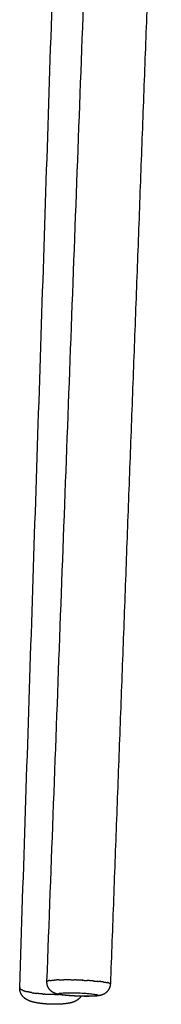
# Model space of a CAD drawing. Header units: millimetres. Extents: x -5760 to -4655, y 0 to 2250.
# Tile 8 of 12: x -5064 to -5029, y 1257 to 1506. Entities that reach past the tile are written whole.
import ezdxf

# ---------------------------------------------------------------- set-up
doc = ezdxf.new("R2010")
doc.units = ezdxf.units.MM
doc.header["$MEASUREMENT"] = 0
doc.layers.add('Make2D$visible$lines', color=7, linetype='Continuous', true_color=0x000000)

msp = doc.modelspace()

# ---------------------------------------------------------------- linework, layer by layer
at = {"layer": 'Make2D$visible$lines'}
for points, degree in [([(-5057.54, 1263.1), (-5044.13, 1621.13), (-5030.71, 1979.15)], 2), ([(-5064.41, 1261.55), (-5052.66, 1618.21), (-5040.9, 1974.87)], 2), ([(-5028.7, 1605.62), (-5035.13, 1434.06), (-5041.55, 1262.51)], 2), ([(-5064.39, 1261.41), (-5064.39, 1261.42), (-5064.39, 1261.42), (-5064.4, 1261.43)], 3), ([(-5064.37, 1261.37), (-5064.37, 1261.38), (-5064.38, 1261.39), (-5064.38, 1261.4)], 3), ([(-5064.35, 1261.34), (-5064.35, 1261.35), (-5064.36, 1261.35), (-5064.36, 1261.36)], 3), ([(-5057.52, 1263.15), (-5057.52, 1263.15), (-5057.52, 1263.14), (-5057.53, 1263.14)], 3), ([(-5057.5, 1263.16), (-5057.5, 1263.16), (-5057.51, 1263.16), (-5057.51, 1263.15)], 3), ([(-5057.48, 1263.18), (-5057.48, 1263.18), (-5057.49, 1263.17), (-5057.49, 1263.17)], 3), ([(-5057.34, 1263.23), (-5057.35, 1263.23), (-5057.35, 1263.23), (-5057.35, 1263.23)], 3), ([(-5057.32, 1263.24), (-5057.33, 1263.24), (-5057.33, 1263.24), (-5057.33, 1263.24)], 3), ([(-5057.3, 1263.25), (-5057.3, 1263.25), (-5057.31, 1263.25), (-5057.31, 1263.24)], 3), ([(-5057.28, 1263.25), (-5057.28, 1263.25), (-5057.28, 1263.25), (-5057.29, 1263.25)], 3), ([(-5057.25, 1263.26), (-5057.25, 1263.26), (-5057.26, 1263.26), (-5057.26, 1263.26)], 3), ([(-5057.23, 1263.27), (-5057.23, 1263.27), (-5057.23, 1263.27), (-5057.23, 1263.26)], 3), ([(-5056.74, 1263.35), (-5056.74, 1263.35), (-5056.74, 1263.35), (-5056.74, 1263.35)], 3), ([(-5056.69, 1263.36), (-5056.69, 1263.36), (-5056.69, 1263.36), (-5056.7, 1263.36)], 3), ([(-5056.64, 1263.36), (-5056.65, 1263.36), (-5056.65, 1263.36), (-5056.65, 1263.36)], 3), ([(-5055.81, 1263.44), (-5055.82, 1263.44), (-5055.82, 1263.44), (-5055.82, 1263.44)], 3), ([(-5053.23, 1263.51), (-5053.26, 1263.51), (-5053.29, 1263.51), (-5053.31, 1263.51)], 3), ([(-5051.69, 1263.51), (-5051.71, 1263.51), (-5051.73, 1263.51), (-5051.75, 1263.51)], 3), ([(-5051.6, 1263.51), (-5051.62, 1263.51), (-5051.64, 1263.51), (-5051.66, 1263.51)], 3), ([(-5051.51, 1263.5), (-5051.53, 1263.5), (-5051.54, 1263.5), (-5051.56, 1263.5)], 3), ([(-5051.42, 1263.5), (-5051.43, 1263.5), (-5051.45, 1263.5), (-5051.47, 1263.5)], 3), ([(-5051.32, 1263.5), (-5051.34, 1263.5), (-5051.36, 1263.5), (-5051.38, 1263.5)], 3), ([(-5051.23, 1263.5), (-5051.25, 1263.5), (-5051.27, 1263.5), (-5051.28, 1263.5)], 3), ([(-5048.52, 1263.41), (-5048.55, 1263.41), (-5048.58, 1263.41), (-5048.61, 1263.41)], 3), ([(-5047.72, 1263.37), (-5047.74, 1263.37), (-5047.76, 1263.37), (-5047.77, 1263.37)], 3), ([(-5047.63, 1263.36), (-5047.65, 1263.36), (-5047.66, 1263.36), (-5047.68, 1263.36)], 3), ([(-5047.54, 1263.35), (-5047.55, 1263.36), (-5047.57, 1263.36), (-5047.59, 1263.36)], 3), ([(-5047.44, 1263.35), (-5047.46, 1263.35), (-5047.48, 1263.35), (-5047.5, 1263.35)], 3), ([(-5045.88, 1263.24), (-5045.9, 1263.24), (-5045.93, 1263.25), (-5045.95, 1263.25)], 3), ([(-5045.79, 1263.23), (-5045.81, 1263.24), (-5045.84, 1263.24), (-5045.86, 1263.24)], 3), ([(-5043.28, 1262.97), (-5043.28, 1262.97), (-5043.28, 1262.97), (-5043.29, 1262.97)], 3), ([(-5042.45, 1262.83), (-5042.45, 1262.83), (-5042.45, 1262.84), (-5042.45, 1262.84)], 3), ([(-5042.4, 1262.83), (-5042.4, 1262.83), (-5042.41, 1262.83), (-5042.41, 1262.83)], 3), ([(-5042.36, 1262.82), (-5042.36, 1262.82), (-5042.36, 1262.82), (-5042.36, 1262.82)], 3), ([(-5041.86, 1262.69), (-5041.87, 1262.69), (-5041.87, 1262.69), (-5041.87, 1262.7)], 3), ([(-5041.84, 1262.68), (-5041.84, 1262.69), (-5041.84, 1262.69), (-5041.85, 1262.69)], 3), ([(-5041.81, 1262.68), (-5041.82, 1262.68), (-5041.82, 1262.68), (-5041.82, 1262.68)], 3), ([(-5041.79, 1262.67), (-5041.79, 1262.67), (-5041.79, 1262.67), (-5041.8, 1262.67)], 3), ([(-5041.77, 1262.66), (-5041.77, 1262.66), (-5041.77, 1262.66), (-5041.78, 1262.66)], 3), ([(-5041.74, 1262.65), (-5041.75, 1262.65), (-5041.75, 1262.65), (-5041.75, 1262.65)], 3), ([(-5041.61, 1262.58), (-5041.61, 1262.58), (-5041.62, 1262.58), (-5041.62, 1262.59)], 3), ([(-5041.59, 1262.56), (-5041.59, 1262.57), (-5041.6, 1262.57), (-5041.6, 1262.57)], 3), ([(-5041.57, 1262.55), (-5041.58, 1262.55), (-5041.58, 1262.55), (-5041.58, 1262.56)], 3), ([(-5064.21, 1261.2), (-5064.22, 1261.2), (-5064.22, 1261.2), (-5064.22, 1261.21)], 3), ([(-5064.19, 1261.18), (-5064.2, 1261.18), (-5064.2, 1261.19), (-5064.2, 1261.19)], 3), ([(-5064.17, 1261.16), (-5064.17, 1261.17), (-5064.18, 1261.17), (-5064.18, 1261.17)], 3), ([(-5064.15, 1261.15), (-5064.15, 1261.15), (-5064.15, 1261.15), (-5064.16, 1261.15)], 3), ([(-5064.12, 1261.13), (-5064.12, 1261.13), (-5064.13, 1261.13), (-5064.13, 1261.13)], 3), ([(-5064.1, 1261.11), (-5064.1, 1261.11), (-5064.1, 1261.11), (-5064.1, 1261.12)], 3), ([(-5063.61, 1260.86), (-5063.61, 1260.86), (-5063.61, 1260.86), (-5063.61, 1260.86)], 3), ([(-5063.56, 1260.84), (-5063.56, 1260.84), (-5063.56, 1260.85), (-5063.57, 1260.85)], 3), ([(-5063.51, 1260.83), (-5063.52, 1260.83), (-5063.52, 1260.83), (-5063.52, 1260.83)], 3), ([(-5062.68, 1260.56), (-5062.68, 1260.56), (-5062.69, 1260.57), (-5062.69, 1260.57)], 3), ([(-5060.1, 1260.09), (-5060.13, 1260.1), (-5060.15, 1260.1), (-5060.18, 1260.1)], 3), ([(-5058.47, 1259.92), (-5058.49, 1259.93), (-5058.51, 1259.93), (-5058.52, 1259.93)], 3), ([(-5058.38, 1259.92), (-5058.39, 1259.92), (-5058.41, 1259.92), (-5058.43, 1259.92)], 3), ([(-5058.28, 1259.91), (-5058.3, 1259.91), (-5058.32, 1259.91), (-5058.34, 1259.91)], 3), ([(-5058.19, 1259.9), (-5058.21, 1259.9), (-5058.23, 1259.91), (-5058.24, 1259.91)], 3), ([(-5058.1, 1259.9), (-5058.12, 1259.9), (-5058.13, 1259.9), (-5058.15, 1259.9)], 3), ([(-5055.38, 1259.79), (-5055.42, 1259.79), (-5055.45, 1259.79), (-5055.48, 1259.79)], 3), ([(-5054.59, 1259.79), (-5054.61, 1259.79), (-5054.63, 1259.79), (-5054.64, 1259.79)], 3), ([(-5054.5, 1259.79), (-5054.52, 1259.79), (-5054.53, 1259.79), (-5054.55, 1259.79)], 3), ([(-5054.4, 1259.79), (-5054.42, 1259.79), (-5054.44, 1259.79), (-5054.46, 1259.79)], 3), ([(-5054.35, 1259.79), (-5054.36, 1259.79), (-5054.36, 1259.79), (-5054.37, 1259.79)], 3)]:
    msp.add_open_spline(points, degree=degree, dxfattribs=at)
for points, weights, degree, knots in [([(-5048.94, 1259.37), (-5049.1, 1259.13), (-5049.29, 1258.91), (-5049.5, 1258.72), (-5049.54, 1258.68), (-5049.62, 1258.61), (-5049.78, 1258.49), (-5050.09, 1258.27), (-5050.38, 1258.12), (-5050.58, 1258.03), (-5050.89, 1257.9), (-5051.21, 1257.8), (-5051.81, 1257.65), (-5052.11, 1257.6), (-5052.44, 1257.55), (-5053.05, 1257.46), (-5053.72, 1257.4), (-5054.46, 1257.37), (-5055.14, 1257.34), (-5055.83, 1257.34), (-5056.51, 1257.36), (-5057.2, 1257.38), (-5057.89, 1257.43), (-5058.57, 1257.5), (-5059.3, 1257.58), (-5059.97, 1257.68), (-5060.58, 1257.81), (-5060.9, 1257.88), (-5061.2, 1257.95), (-5061.79, 1258.13), (-5062.1, 1258.25), (-5062.39, 1258.4), (-5062.55, 1258.48), (-5062.71, 1258.57), (-5063.09, 1258.81), (-5063.29, 1258.98), (-5063.49, 1259.18), (-5063.75, 1259.45), (-5063.98, 1259.77), (-5064.32, 1260.54), (-5064.42, 1260.98), (-5064.42, 1261.43), (-5064.42, 1261.46), (-5064.41, 1261.49), (-5064.41, 1261.51)], [1, 0.994477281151, 0.994477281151, 1, 1, 1, 1, 1, 1, 1, 1, 1, 1, 1, 1, 1, 1, 1, 0.999569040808, 0.999569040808, 1, 0.999572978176, 0.999572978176, 1, 1, 1, 1, 1, 1, 1, 1, 1, 1, 1, 1, 1, 1, 1, 1, 1, 1, 1, 1, 1, 1], 3, [0, 0, 0, 0, 0.864092, 0.864092, 0.864092, 1.016709, 1.177037, 1.490298, 2.150517, 2.150517, 2.150517, 3.46566, 3.46566, 4.699154, 4.699154, 4.699154, 7.03018, 7.03018, 7.03018, 9.087504, 9.087504, 9.087504, 11.147926, 11.147926, 11.147926, 13.476441, 13.476441, 13.476441, 14.706078, 14.706078, 16.010039, 16.010039, 16.010039, 16.714186, 16.714186, 17.652707, 17.652707, 17.652707, 18.925345, 18.925345, 20.326243, 20.326243, 20.326243, 20.407514, 20.407514, 20.407514, 20.407514]), ([(-5064.41, 1261.55), (-5064.41, 1261.54), (-5064.41, 1261.53), (-5064.41, 1261.52), (-5064.41, 1261.52)], [0.995174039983, 0.997566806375, 1, 0.998781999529, 0.997574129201], 2, [7.78853835, 7.78853835, 7.78853835, 7.85378321, 7.85378321, 7.88644327, 7.88644327, 7.88644327]), ([(-5049.66, 1259.39), (-5050.31, 1259.42), (-5050.95, 1259.45), (-5051.6, 1259.5), (-5052.21, 1259.54), (-5052.82, 1259.59), (-5053.44, 1259.66), (-5053.71, 1259.7), (-5053.96, 1259.73), (-5054.46, 1259.81), (-5054.67, 1259.85), (-5054.9, 1259.91), (-5055.02, 1259.93), (-5055.14, 1259.97), (-5055.4, 1260.05), (-5055.55, 1260.11), (-5056.06, 1260.34), (-5056.42, 1260.58), (-5056.72, 1260.91), (-5057.26, 1261.48), (-5057.55, 1262.2), (-5057.55, 1262.99), (-5057.55, 1263.02), (-5057.55, 1263.06), (-5057.54, 1263.1)], [1, 0.999915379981, 0.999915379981, 1, 0.999807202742, 0.999807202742, 1, 1, 1, 1, 1, 1, 1, 1, 1, 1, 1, 1, 1, 0.953420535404, 0.953420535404, 1, 0.999887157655, 0.999887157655, 1], 3, [0, 0, 0, 0, 1.938372, 1.938372, 1.938372, 3.785817, 3.785817, 3.785817, 4.87597, 4.87597, 6.040803, 6.040803, 6.040803, 6.604459, 6.604459, 7.283496, 7.283496, 8.675672, 8.675672, 8.675672, 10.96623, 10.96623, 10.96623, 11.077822, 11.077822, 11.077822, 11.077822]), ([(-5041.55, 1262.49), (-5041.59, 1261.67), (-5041.93, 1260.93), (-5042.54, 1260.37), (-5042.85, 1260.08), (-5043.21, 1259.88), (-5043.73, 1259.68), (-5043.89, 1259.63), (-5044.17, 1259.56), (-5044.29, 1259.54), (-5044.4, 1259.52), (-5044.65, 1259.48), (-5044.86, 1259.45), (-5045.35, 1259.41), (-5045.6, 1259.4), (-5045.88, 1259.38), (-5046.5, 1259.36), (-5047.11, 1259.35), (-5047.72, 1259.35), (-5048.37, 1259.36), (-5049.02, 1259.37), (-5049.66, 1259.39)], [1, 0.948959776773, 0.948959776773, 1, 1, 1, 1, 1, 1, 1, 1, 1, 1, 1, 1, 1, 0.999803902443, 0.999803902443, 1, 0.999914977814, 0.999914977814, 1], 3, [0, 0, 0, 0, 2.398491, 2.398491, 2.398491, 3.735254, 3.735254, 4.428249, 4.428249, 4.995708, 4.995708, 4.995708, 6.160971, 6.160971, 7.253835, 7.253835, 7.253835, 9.095787, 9.095787, 9.095787, 11.032265, 11.032265, 11.032265, 11.032265])]:
    msp.add_rational_spline(points, weights, degree=degree, knots=knots, dxfattribs=at)
for points, weights in [([(-5064.4, 1261.44), (-5064.41, 1261.48), (-5064.41, 1261.52)], [1, 0.990283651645, 1]), ([(-5064.4, 1261.44), (-5064.4, 1261.44), (-5064.4, 1261.43)], [0.976888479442, 0.975348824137, 0.973828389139]), ([(-5064.39, 1261.41), (-5064.38, 1261.4), (-5064.38, 1261.4)], [0.968326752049, 0.966993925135, 0.96567657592]), ([(-5064.37, 1261.37), (-5064.37, 1261.37), (-5064.36, 1261.36)], [0.960140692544, 0.958969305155, 0.957810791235]), ([(-5064.35, 1261.34), (-5064.29, 1261.26), (-5064.22, 1261.21)], [1, 0.991999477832, 1]), ([(-5057.53, 1263.13), (-5057.54, 1263.12), (-5057.54, 1263.1)], [1, 0.958692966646, 1]), ([(-5057.53, 1263.13), (-5057.53, 1263.14), (-5057.53, 1263.14)], [0.976899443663, 0.97535423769, 0.973828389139]), ([(-5057.52, 1263.15), (-5057.51, 1263.15), (-5057.51, 1263.15)], [0.96832502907, 0.966993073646, 0.96567657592]), ([(-5057.5, 1263.16), (-5057.5, 1263.17), (-5057.49, 1263.17)], [0.960129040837, 0.958963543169, 0.957810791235]), ([(-5057.48, 1263.18), (-5057.42, 1263.21), (-5057.35, 1263.23)], [1, 0.9946639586, 1]), ([(-5057.34, 1263.23), (-5057.34, 1263.24), (-5057.33, 1263.24)], [0.924533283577, 0.923647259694, 0.922772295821]), ([(-5057.32, 1263.24), (-5057.32, 1263.24), (-5057.31, 1263.24)], [0.921436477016, 0.920543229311, 0.919661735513]), ([(-5057.3, 1263.25), (-5057.29, 1263.25), (-5057.29, 1263.25)], [0.918418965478, 0.917514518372, 0.91662268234]), ([(-5057.28, 1263.25), (-5057.27, 1263.26), (-5057.26, 1263.26)], [0.915479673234, 0.914560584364, 0.9136551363]), ([(-5057.25, 1263.26), (-5057.24, 1263.26), (-5057.23, 1263.26)], [0.912617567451, 0.911680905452, 0.910759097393]), ([(-5057.23, 1263.27), (-5057.22, 1263.27), (-5057.21, 1263.27)], [0.909831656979, 0.90887498, 0.90793456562]), ([(-5056.78, 1263.35), (-5057, 1263.32), (-5057.21, 1263.27)], [1, 0.998890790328, 1]), ([(-5056.78, 1263.35), (-5056.76, 1263.35), (-5056.74, 1263.35)], [0.87941151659, 0.87855290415, 0.877722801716]), ([(-5056.74, 1263.35), (-5056.72, 1263.35), (-5056.7, 1263.36)], [0.877494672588, 0.876683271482, 0.875899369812]), ([(-5056.69, 1263.36), (-5056.67, 1263.36), (-5056.65, 1263.36)], [0.875655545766, 0.874888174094, 0.874147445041]), ([(-5056.64, 1263.36), (-5056.23, 1263.41), (-5055.82, 1263.44)], [1, 0.999656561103, 1]), ([(-5055.81, 1263.44), (-5055.75, 1263.44), (-5055.69, 1263.45)], [0.85637446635, 0.855776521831, 0.855305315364]), ([(-5054.52, 1263.49), (-5055.1, 1263.48), (-5055.69, 1263.45)], [1, 0.99986391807, 1]), ([(-5054.52, 1263.49), (-5053.91, 1263.51), (-5053.31, 1263.51)], [1, 0.999944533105, 1]), ([(-5053.23, 1263.51), (-5053.23, 1263.51), (-5053.22, 1263.51)], [0.873896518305, 0.874021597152, 0.874147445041]), ([(-5051.78, 1263.51), (-5052.5, 1263.52), (-5053.22, 1263.51)], [1, 0.999957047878, 1]), ([(-5051.78, 1263.51), (-5051.76, 1263.51), (-5051.75, 1263.51)], [0.909826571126, 0.910290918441, 0.910759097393]), ([(-5051.69, 1263.51), (-5051.67, 1263.51), (-5051.66, 1263.51)], [0.912616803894, 0.913133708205, 0.9136551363]), ([(-5051.6, 1263.51), (-5051.58, 1263.5), (-5051.56, 1263.5)], [0.915483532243, 0.9160505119, 0.91662268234]), ([(-5051.51, 1263.5), (-5051.49, 1263.5), (-5051.47, 1263.5)], [0.918427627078, 0.919041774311, 0.919661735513]), ([(-5051.42, 1263.5), (-5051.4, 1263.5), (-5051.38, 1263.5)], [0.921449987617, 0.922107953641, 0.922772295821]), ([(-5051.32, 1263.5), (-5051.3, 1263.5), (-5051.28, 1263.5)], [0.924551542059, 0.925249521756, 0.925954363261]), ([(-5051.23, 1263.5), (-5050.93, 1263.49), (-5050.63, 1263.49)], [1, 0.999994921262, 1]), ([(-5048.65, 1263.41), (-5049.64, 1263.46), (-5050.63, 1263.49)], [1, 0.999948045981, 1]), ([(-5048.65, 1263.41), (-5048.63, 1263.41), (-5048.61, 1263.41)], [0.957810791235, 0.957001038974, 0.956197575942]), ([(-5048.52, 1263.41), (-5048.15, 1263.39), (-5047.77, 1263.37)], [1, 0.999992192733, 1]), ([(-5047.72, 1263.37), (-5047.7, 1263.36), (-5047.68, 1263.36)], [0.922772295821, 0.922108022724, 0.921450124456]), ([(-5047.63, 1263.36), (-5047.61, 1263.36), (-5047.59, 1263.36)], [0.919661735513, 0.919041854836, 0.918427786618]), ([(-5047.54, 1263.35), (-5047.52, 1263.35), (-5047.5, 1263.35)], [0.91662268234, 0.916050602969, 0.91548371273]), ([(-5047.44, 1263.35), (-5047.43, 1263.35), (-5047.41, 1263.35)], [0.9136551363, 0.913133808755, 0.912617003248]), ([(-5045.97, 1263.25), (-5046.69, 1263.3), (-5047.41, 1263.35)], [1, 0.999958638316, 1]), ([(-5045.97, 1263.25), (-5045.96, 1263.25), (-5045.95, 1263.25)], [0.875899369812, 0.875777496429, 0.875656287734]), ([(-5045.88, 1263.24), (-5045.87, 1263.24), (-5045.86, 1263.24)], [0.874147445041, 0.874021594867, 0.873896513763]), ([(-5045.79, 1263.23), (-5045.18, 1263.19), (-5044.58, 1263.12)], [1, 0.999945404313, 1]), ([(-5043.34, 1262.98), (-5043.96, 1263.06), (-5044.58, 1263.12)], [1, 0.999845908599, 1]), ([(-5043.34, 1262.98), (-5043.31, 1262.97), (-5043.29, 1262.97)], [0.855841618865, 0.856094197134, 0.856374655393]), ([(-5043.28, 1262.97), (-5042.86, 1262.91), (-5042.45, 1262.84)], [1, 0.999669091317, 1]), ([(-5042.45, 1262.83), (-5042.43, 1262.83), (-5042.41, 1262.83)], [0.874147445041, 0.874888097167, 0.875655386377]), ([(-5042.4, 1262.83), (-5042.38, 1262.82), (-5042.36, 1262.82)], [0.875899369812, 0.876683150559, 0.877494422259]), ([(-5042.36, 1262.82), (-5042.34, 1262.81), (-5042.32, 1262.81)], [0.877722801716, 0.878552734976, 0.879411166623]), ([(-5041.89, 1262.7), (-5042.1, 1262.76), (-5042.32, 1262.81)], [1, 0.998956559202, 1]), ([(-5041.89, 1262.7), (-5041.88, 1262.7), (-5041.87, 1262.7)], [0.90793456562, 0.908874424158, 0.909830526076]), ([(-5041.86, 1262.69), (-5041.85, 1262.69), (-5041.85, 1262.69)], [0.910759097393, 0.911680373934, 0.912616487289]), ([(-5041.84, 1262.68), (-5041.83, 1262.68), (-5041.82, 1262.68)], [0.9136551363, 0.914560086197, 0.915478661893]), ([(-5041.81, 1262.68), (-5041.81, 1262.67), (-5041.8, 1262.67)], [0.91662268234, 0.917514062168, 0.918418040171]), ([(-5041.79, 1262.67), (-5041.78, 1262.66), (-5041.78, 1262.66)], [0.919661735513, 0.920542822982, 0.921435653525]), ([(-5041.77, 1262.66), (-5041.76, 1262.66), (-5041.75, 1262.65)], [0.922772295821, 0.923646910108, 0.924532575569]), ([(-5041.74, 1262.65), (-5041.68, 1262.63), (-5041.62, 1262.59)], [1, 0.99523978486, 1]), ([(-5041.61, 1262.58), (-5041.6, 1262.57), (-5041.6, 1262.57)], [0.957810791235, 0.958963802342, 0.960129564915]), ([(-5041.59, 1262.56), (-5041.58, 1262.56), (-5041.58, 1262.56)], [0.96567657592, 0.966993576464, 0.968326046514]), ([(-5041.57, 1262.55), (-5041.57, 1262.54), (-5041.57, 1262.54)], [0.973828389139, 0.975355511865, 0.976902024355]), ([(-5041.55, 1262.51), (-5041.56, 1262.53), (-5041.57, 1262.54)], [1, 0.962642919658, 1]), ([(-5064.21, 1261.2), (-5064.21, 1261.19), (-5064.2, 1261.19)], [0.924539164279, 0.923650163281, 0.922772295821]), ([(-5064.19, 1261.18), (-5064.19, 1261.18), (-5064.18, 1261.17)], [0.921440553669, 0.920545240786, 0.919661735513]), ([(-5064.17, 1261.16), (-5064.16, 1261.16), (-5064.16, 1261.15)], [0.918421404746, 0.917515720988, 0.91662268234]), ([(-5064.15, 1261.15), (-5064.14, 1261.14), (-5064.13, 1261.13)], [0.915480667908, 0.914561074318, 0.9136551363]), ([(-5064.12, 1261.13), (-5064.11, 1261.12), (-5064.1, 1261.12)], [0.912617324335, 0.911680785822, 0.910759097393]), ([(-5064.1, 1261.11), (-5064.09, 1261.1), (-5064.08, 1261.1)], [0.909830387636, 0.908874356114, 0.90793456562]), ([(-5063.65, 1260.88), (-5063.63, 1260.87), (-5063.61, 1260.86)], [0.879410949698, 0.878552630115, 0.877722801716]), ([(-5063.61, 1260.86), (-5063.59, 1260.85), (-5063.57, 1260.85)], [0.877494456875, 0.876683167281, 0.875899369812]), ([(-5063.56, 1260.84), (-5063.54, 1260.84), (-5063.52, 1260.83)], [0.875655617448, 0.874888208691, 0.874147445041]), ([(-5063.51, 1260.83), (-5063.16, 1260.69), (-5062.69, 1260.57)], [0.873893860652, 0.861228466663, 0.8564494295]), ([(-5062.68, 1260.56), (-5062.62, 1260.55), (-5062.56, 1260.53)], [0.856374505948, 0.855776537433, 0.855305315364]), ([(-5061.39, 1260.29), (-5061.98, 1260.39), (-5062.56, 1260.53)], [1, 0.999368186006, 1]), ([(-5061.39, 1260.29), (-5060.79, 1260.18), (-5060.18, 1260.1)], [1, 0.999732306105, 1]), ([(-5060.1, 1260.09), (-5060.1, 1260.09), (-5060.09, 1260.09)], [0.873896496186, 0.874021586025, 0.874147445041]), ([(-5058.56, 1259.93), (-5059.33, 1259.99), (-5060.09, 1260.09)], [1, 0.999763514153, 1]), ([(-5058.56, 1259.93), (-5058.54, 1259.93), (-5058.52, 1259.93)], [0.912616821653, 0.913133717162, 0.9136551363]), ([(-5058.47, 1259.92), (-5058.45, 1259.92), (-5058.43, 1259.92)], [0.915483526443, 0.916050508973, 0.91662268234]), ([(-5058.38, 1259.92), (-5058.36, 1259.92), (-5058.34, 1259.91)], [0.918427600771, 0.919041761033, 0.919661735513]), ([(-5058.28, 1259.91), (-5058.26, 1259.91), (-5058.24, 1259.91)], [0.921449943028, 0.922107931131, 0.922772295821]), ([(-5058.19, 1259.9), (-5058.17, 1259.9), (-5058.15, 1259.9)], [0.924551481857, 0.925249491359, 0.925954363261]), ([(-5058.1, 1259.9), (-5057.8, 1259.88), (-5057.5, 1259.86)], [1, 0.999974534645, 1]), ([(-5055.52, 1259.79), (-5056.51, 1259.8), (-5057.5, 1259.86)], [1, 0.999737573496, 1]), ([(-5055.52, 1259.79), (-5055.5, 1259.79), (-5055.48, 1259.79)], [0.957810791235, 0.957001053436, 0.956197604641]), ([(-5055.38, 1259.79), (-5055.01, 1259.79), (-5054.64, 1259.79)], [1, 0.999960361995, 1]), ([(-5054.59, 1259.79), (-5054.57, 1259.79), (-5054.55, 1259.79)], [0.922772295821, 0.92210802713, 0.921450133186]), ([(-5054.5, 1259.79), (-5054.48, 1259.79), (-5054.46, 1259.79)], [0.919661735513, 0.919041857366, 0.918427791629]), ([(-5054.4, 1259.79), (-5054.39, 1259.79), (-5054.37, 1259.79)], [0.91662268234, 0.916050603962, 0.915483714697])]:
    msp.add_rational_spline(points, weights, degree=2, dxfattribs=at)
for points, knots in [([(-5063.65, 1260.88), (-5063.72, 1260.91), (-5063.88, 1260.98), (-5064.01, 1261.06), (-5064.08, 1261.1)], [-10.0576188, -10.0576188, -10.0576188, -10.0576188, -9.7385346, -9.308355, -9.308355, -9.308355, -9.308355]), ([(-5049.66, 1259.4), (-5049.02, 1259.38), (-5048.07, 1259.36), (-5046.9, 1259.37), (-5046.17, 1259.39), (-5045.65, 1259.42), (-5045.29, 1259.45), (-5045.07, 1259.48), (-5044.9, 1259.51), (-5044.79, 1259.54), (-5044.72, 1259.56), (-5044.68, 1259.59), (-5044.65, 1259.62), (-5044.69, 1259.67), (-5044.72, 1259.69), (-5044.79, 1259.73), (-5044.9, 1259.76), (-5045.16, 1259.83), (-5045.57, 1259.9), (-5046.17, 1259.98), (-5046.9, 1260.05), (-5048.07, 1260.15), (-5049.66, 1260.23), (-5051.25, 1260.26), (-5052.43, 1260.26), (-5053.15, 1260.24), (-5053.67, 1260.21), (-5054.03, 1260.17), (-5054.25, 1260.14), (-5054.42, 1260.11), (-5054.54, 1260.08), (-5054.62, 1260.05), (-5054.66, 1260.01), (-5054.64, 1259.95), (-5054.56, 1259.92), (-5054.45, 1259.87), (-5054.29, 1259.83), (-5054.08, 1259.78), (-5053.71, 1259.72), (-5053.17, 1259.65), (-5052.43, 1259.57), (-5051.25, 1259.48), (-5050.31, 1259.43), (-5049.66, 1259.4)], [0, 0, 0, 0, 1.934227, 2.828317, 3.53413, 4.121134, 4.389245, 4.612502, 4.77912, 4.901939, 4.956402, 4.997241, 5.042261, 5.088596, 5.130849, 5.186847, 5.312297, 5.481571, 5.978281, 6.569533, 7.278899, 8.175956, 10.112534, 12.04676, 12.94085, 13.646666, 14.233672, 14.501782, 14.725039, 14.891655, 15.014472, 15.097591, 15.147103, 15.189844, 15.260469, 15.39648, 15.554489, 15.771236, 16.033228, 16.682081, 17.391436, 18.288481, 20.225067, 20.225067, 20.225067, 20.225067])]:
    msp.add_open_spline(points, degree=3, knots=knots, dxfattribs=at)

doc.saveas('drawing.dxf')
